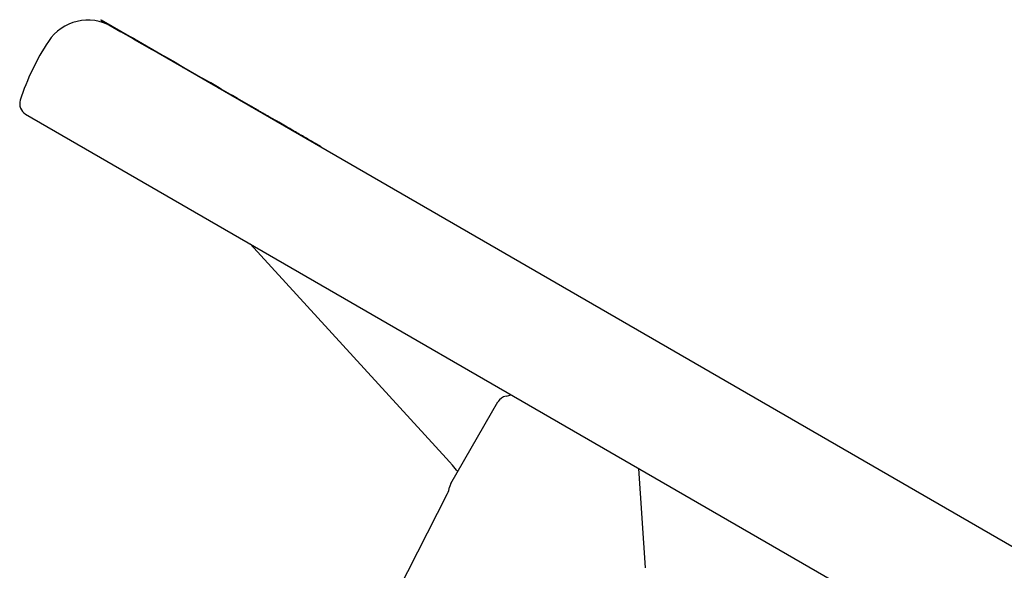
# Model space of a CAD drawing. Header units: millimetres. Extents: x 1015 to 3603, y 440 to 1502.
# Tile 12 of 19: x 1197 to 1362, y 1022 to 1114. Entities that reach past the tile are written whole.
import ezdxf

# ---------------------------------------------------------------- set-up
doc = ezdxf.new("R2010")
doc.units = ezdxf.units.MM
doc.layers.add('DETAIL', color=2, linetype='Continuous')

msp = doc.modelspace()

# ---------------------------------------------------------------- linework, layer by layer
at = {"layer": 'DETAIL'}
for p, q in [((1210.21, 1114.02), (1210.26, 1114.1)), ((1210.21, 1114.02), (1213.58, 1112.07)), ((1210.26, 1114.1), (1215.38, 1111.14)), ((1215.33, 1111.06), (1213.58, 1112.07)), ((1215.33, 1111.06), (1215.38, 1111.14)), ((1215.8, 1110.79), (1215.33, 1111.06)), ((1215.85, 1110.87), (1215.38, 1111.14)), ((1215.8, 1110.79), (1215.85, 1110.87)), ((1215.8, 1110.79), (1218.75, 1109.09)), ((1215.85, 1110.87), (1220.95, 1107.93)), ((1445.47, 978.19), (1218.75, 1109.09)), ((1220.9, 1107.84), (1220.95, 1107.93)), ((1222.85, 1106.83), (1220.95, 1107.93)), ((1222.8, 1106.75), (1222.85, 1106.83)), ((1222.85, 1106.83), (1224.18, 1106.07)), ((1224.13, 1105.98), (1224.18, 1106.07)), ((1224.18, 1106.07), (1227.36, 1104.23)), ((1227.31, 1104.14), (1227.36, 1104.23)), ((1228.35, 1103.66), (1227.36, 1104.23)), ((1228.3, 1103.57), (1228.35, 1103.66)), ((1228.69, 1103.46), (1228.35, 1103.66)), ((1228.64, 1103.38), (1228.69, 1103.46)), ((1230.1, 1102.65), (1228.69, 1103.46)), ((1230.05, 1102.56), (1230.1, 1102.65)), ((1230.46, 1102.44), (1230.1, 1102.65)), ((1230.41, 1102.35), (1230.46, 1102.44)), ((1232, 1101.55), (1230.46, 1102.44)), ((1231.95, 1101.46), (1232, 1101.55)), ((1232.35, 1101.35), (1232, 1101.55)), ((1232.3, 1101.26), (1232.35, 1101.35)), ((1233.22, 1100.85), (1232.35, 1101.35)), ((1233.17, 1100.76), (1233.22, 1100.85)), ((1235.54, 1099.51), (1233.22, 1100.85)), ((1235.49, 1099.42), (1235.54, 1099.51)), ((1197.53, 1098.24), (1443.6, 956.17)), ((1239.46, 1097.13), (1239.51, 1097.22)), ((1241.53, 1096.05), (1240.14, 1096.85)), ((1241.48, 1095.96), (1241.53, 1096.05)), ((1247.23, 1092.64), (1247.28, 1092.73)), ((1268.35, 1040.34), (1235.34, 1076.41)), ((1269.12, 1036.11), (1277.03, 1049.81)), ((1301.88, 1021.9), (1300.77, 1038.64)), ((1260.17, 1018), (1268.52, 1034.4))]:
    msp.add_line(p, q, dxfattribs=at)
at = {"layer": 'DETAIL', "flags": 128}
for points in [[(1236.72, 1098.82), (1236.65, 1098.87), (1236.58, 1098.91), (1236.51, 1098.95), (1236.44, 1098.98), (1236.38, 1099.02), (1236.32, 1099.06), (1236.26, 1099.09), (1236.2, 1099.13), (1236.14, 1099.16), (1236.09, 1099.19), (1236.04, 1099.22), (1235.99, 1099.25), (1235.94, 1099.28), (1235.89, 1099.3), (1235.85, 1099.33), (1235.8, 1099.35), (1235.76, 1099.38), (1235.73, 1099.4), (1235.69, 1099.42), (1235.65, 1099.44), (1235.62, 1099.46), (1235.59, 1099.48), (1235.56, 1099.49), (1235.54, 1099.51)], [(1239.51, 1097.22), (1239.42, 1097.27), (1239.32, 1097.32), (1239.23, 1097.38), (1239.13, 1097.43), (1239.04, 1097.49), (1238.94, 1097.55), (1238.83, 1097.6), (1238.73, 1097.66), (1238.62, 1097.73), (1238.51, 1097.79), (1238.4, 1097.86), (1238.28, 1097.92), (1238.16, 1097.99), (1238.03, 1098.07), (1237.91, 1098.14), (1237.77, 1098.22), (1237.64, 1098.29), (1237.51, 1098.37), (1237.37, 1098.45), (1237.24, 1098.52), (1237.11, 1098.6), (1236.98, 1098.67), (1236.85, 1098.75), (1236.72, 1098.82)], [(1240.14, 1096.85), (1240.1, 1096.87), (1240.07, 1096.89), (1240.05, 1096.9), (1240.02, 1096.92), (1239.99, 1096.94), (1239.96, 1096.96), (1239.93, 1096.97), (1239.9, 1096.99), (1239.87, 1097), (1239.85, 1097.02), (1239.82, 1097.03), (1239.79, 1097.05), (1239.77, 1097.06), (1239.74, 1097.08), (1239.72, 1097.09), (1239.69, 1097.11), (1239.67, 1097.12), (1239.64, 1097.14), (1239.62, 1097.15), (1239.6, 1097.16), (1239.57, 1097.18), (1239.55, 1097.19), (1239.53, 1097.2), (1239.51, 1097.22)], [(1246.64, 1093.1), (1246.5, 1093.18), (1246.34, 1093.27), (1246.18, 1093.36), (1246.01, 1093.46), (1245.83, 1093.57), (1245.64, 1093.68), (1245.44, 1093.79), (1245.23, 1093.91), (1245.02, 1094.04), (1244.8, 1094.16), (1244.58, 1094.29), (1244.35, 1094.42), (1244.12, 1094.55), (1243.89, 1094.68), (1243.66, 1094.82), (1243.42, 1094.96), (1243.18, 1095.1), (1242.94, 1095.23), (1242.7, 1095.37), (1242.47, 1095.51), (1242.23, 1095.64), (1242, 1095.78), (1241.76, 1095.91), (1241.53, 1096.05)], [(1247.28, 1092.73), (1247.28, 1092.73), (1247.28, 1092.73), (1247.27, 1092.73), (1247.26, 1092.74), (1247.25, 1092.74), (1247.24, 1092.75), (1247.23, 1092.76), (1247.21, 1092.77), (1247.19, 1092.78), (1247.17, 1092.79), (1247.15, 1092.8), (1247.12, 1092.82), (1247.09, 1092.83), (1247.06, 1092.85), (1247.03, 1092.87), (1247, 1092.89), (1246.96, 1092.91), (1246.92, 1092.93), (1246.88, 1092.96), (1246.84, 1092.98), (1246.79, 1093.01), (1246.74, 1093.04), (1246.7, 1093.07), (1246.64, 1093.1)], [(1270.28, 1038.12), (1270.08, 1038.37), (1269.86, 1038.63), (1269.63, 1038.9), (1269.39, 1039.17), (1268.88, 1039.75), (1268.35, 1040.34)]]:
    msp.add_lwpolyline(points, dxfattribs=at)
at = {"layer": 'DETAIL'}
for centre, radius, start, end in [((1208.04, 1106.03), 8, 60, 146.4167), ((1234.7, 1088.33), 40, 146.4167, 162.1532), ((1198.53, 1099.97), 2, 162.1532, 240), ((1277.68, 1054.71), 4, 280.417, 293.5379), ((1278.77, 1048.81), 2, 100.417, 150), ((1270.86, 1035.11), 2, 150, 169.3353), ((1264.96, 1036.22), 4, 333, 349.3353)]:
    msp.add_arc(centre, radius, start, end, dxfattribs=at)

doc.saveas('drawing.dxf')
